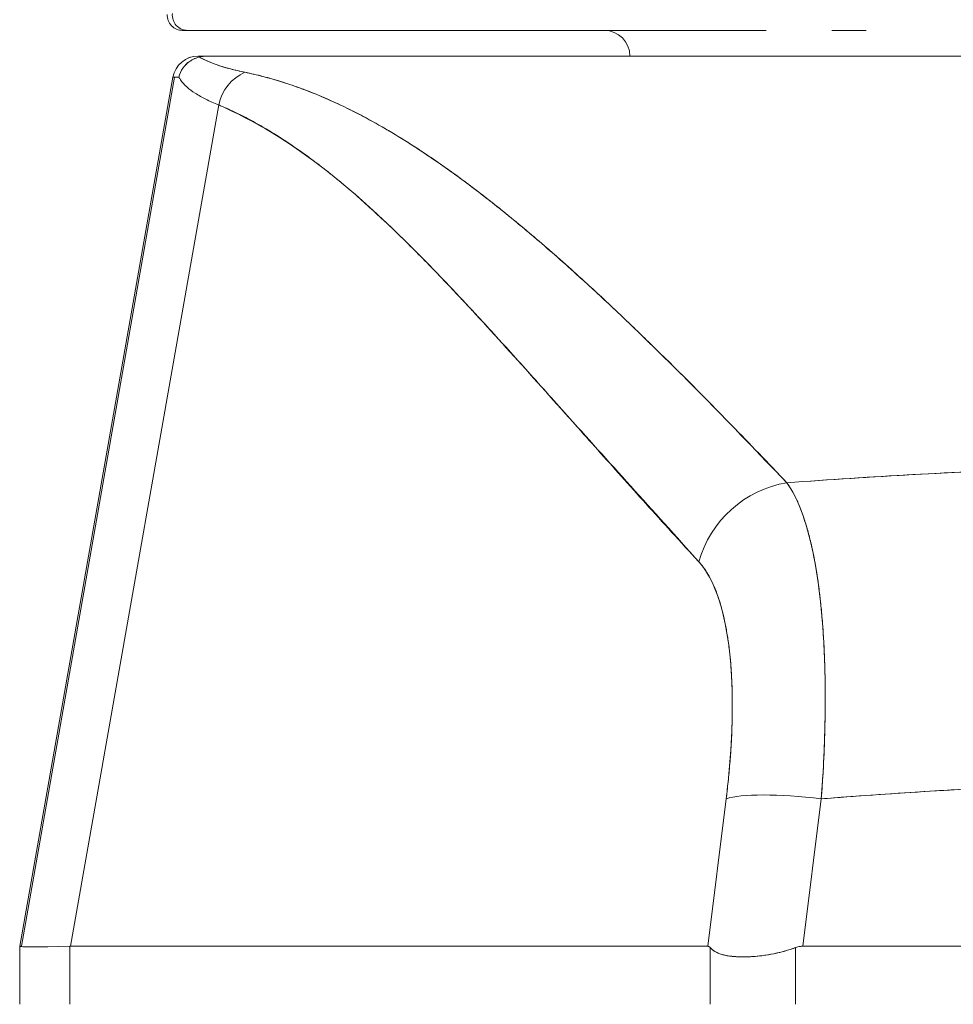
# Model space of a CAD drawing. Header units: inches. Extents: x 10 to 331, y 10 to 212.
# Tile 17 of 145: x 57.779 to 58.496, y 50.697 to 51.454. Entities that reach past the tile are written whole.
import ezdxf

# ---------------------------------------------------------------- set-up
doc = ezdxf.new("R2010")
doc.units = ezdxf.units.IN
doc.header["$LTSCALE"] = 20
doc.header["$MEASUREMENT"] = 0
doc.layers.add('Visible (ANSI)', color=7, linetype='Continuous', lineweight=5)

msp = doc.modelspace()

# ---------------------------------------------------------------- linework, layer by layer
at = {"layer": 'Visible (ANSI)'}
for p, q in [((57.91611, 51.42565), (57.92386, 51.42565)), ((57.9243, 51.42565), (58.58908, 51.42565)), ((57.9243, 51.42565), (57.9243, 51.42565)), ((57.89672, 51.40938), (57.77901, 50.74196)), ((57.78037, 50.74196), (57.8979, 51.40938)), ((57.89672, 51.40938), (57.8979, 51.40938)), ((57.8979, 51.40938), (57.89672, 51.40938)), ((57.8179, 50.74196), (57.93185, 51.38804)), ((58.06534, 51.36659), (58.06535, 51.36659)), ((58.17283, 51.28785), (58.17283, 51.28785)), ((58.17283, 51.28785), (58.17283, 51.28785)), ((58.15053, 51.20414), (58.15053, 51.2043)), ((58.17002, 51.18269), (58.17002, 51.18253)), ((58.17022, 51.18232), (58.17022, 51.18247)), ((58.46933, 51.10437), (58.46933, 51.10437)), ((58.47944, 51.10492), (58.47944, 51.10492)), ((58.39719, 50.89415), (58.39719, 50.89415)), ((58.32467, 50.88234), (58.32466, 50.88234)), ((58.39667, 50.88234), (58.39666, 50.88234)), ((58.32272, 50.86266), (58.32273, 50.86266)), ((58.39549, 50.86266), (58.3955, 50.86266)), ((58.32183, 50.85513), (58.30765, 50.74196)), ((58.30765, 50.74196), (58.32183, 50.85513)), ((58.38077, 50.74196), (58.39496, 50.85513)), ((58.39496, 50.85513), (58.38077, 50.74196)), ((58.31784, 50.82328), (58.31784, 50.82328)), ((58.31784, 50.82328), (58.31784, 50.82328)), ((58.31439, 50.79573), (58.31439, 50.79573)), ((58.31439, 50.79573), (58.31439, 50.79573)), ((58.31192, 50.77604), (58.31192, 50.77604)), ((57.78037, 50.74196), (57.77901, 50.74196)), ((57.77901, 50.74196), (57.78037, 50.74196)), ((57.77901, 50.74195), (57.77901, 50.74193)), ((57.77901, 50.74193), (57.77901, 50.74195)), ((57.77901, 50.74194), (57.77901, 50.6973)), ((57.78038, 50.74156), (57.78038, 50.74171)), ((57.78038, 50.74171), (57.78038, 50.74156)), ((57.81746, 50.6973), (57.81746, 50.74195)), ((57.81746, 50.74195), (57.81746, 50.6973)), ((57.8179, 50.74196), (58.30765, 50.74196)), ((58.30765, 50.74196), (57.8179, 50.74196)), ((58.30949, 50.6973), (58.30949, 50.74088)), ((58.30949, 50.74088), (58.30949, 50.6973)), ((58.37519, 50.6973), (58.37519, 50.74088)), ((58.37519, 50.74088), (58.37519, 50.6973)), ((58.38077, 50.74196), (59.12571, 50.74196)), ((59.12571, 50.74196), (58.38077, 50.74196))]:
    msp.add_line(p, q, dxfattribs=at)
for centre, radius, start, end in [((57.90414, 51.45714), 0.01181, 177.72417, 270), ((57.90414, 51.45714), 0.01181, 177.72417, 270), ((58.22818, 51.42565), 0.01969, 0, 90), ((57.91611, 51.40596), 0.01969, 90.00004, 170), ((57.91611, 51.40596), 0.01968, 90, 169.99999), ((57.91729, 51.40596), 0.01969, 169.91841, 170), ((57.91729, 51.40596), 0.01968, 169.91769, 169.99999), ((58.33251, 50.79573), 0.01969, 196.86722, 196.87199)]:
    msp.add_arc(centre, radius, start, end, dxfattribs=at)
for centre, major_axis, ratio, start_param, end_param in [((57.90801, 51.45714), (0, -0.01181), 0.999969, 4.618394, 6.283185), ((57.90801, 51.45714), (-0.00111, -0.01176), 0.999969, 4.712389, 6.37718), ((58.62758, 51.42565), (-0.71147, 0), 0.00001, 6.282757, 6.430899), ((57.96207, 51.38256), (0.01168, 0.03124), 0.918918, 0.715743, 1.735104), ((57.96207, 51.38256), (-0.01168, -0.03124), 0.918918, 3.857336, 4.876696), ((58.59529, 51.40606), (-0.69857, 0.00332), 0.000801, 6.169499, 6.284333), ((58.37414, 51.02343), (-0.05789, -0.05337), 0.919457, 4.083149, 5.314064), ((58.37414, 51.02343), (0.05789, 0.05337), 0.919454, 0.941555, 2.172466), ((58.75574, 50.89415), (0.50787, 0), 0.00001, 3.701895, 3.701908), ((58.39505, 50.84146), (-0.07813, 0.00979), 0.172189, 4.735229, 5.947874), ((58.39505, 50.84146), (-0.07813, 0.00979), 0.172189, 4.735229, 5.947875), ((58.46614, 50.78532), (-0.68713, -0.04339), 0.010627, 6.2812, 6.618625), ((57.78037, 50.61297), (0, 0.12899), 0.001274, 6.221922, 6.283004)]:
    msp.add_ellipse(centre, major_axis=major_axis, ratio=ratio, start_param=start_param, end_param=end_param, dxfattribs=at)
for points, knots in [([(57.90414, 51.44533), (57.90424, 51.44533), (57.90444, 51.44533), (57.90477, 51.44533), (57.9051, 51.44533), (57.90555, 51.44533), (57.9061, 51.44533), (57.90664, 51.44533), (57.90727, 51.44533), (57.90801, 51.44533)], [0, 0, 0, 0, 0.333333, 0.333333, 0.333333, 0.666667, 0.666667, 0.666667, 1, 1, 1, 1]), ([(57.90801, 51.44533), (57.90743, 51.44533), (57.90698, 51.44533), (57.90657, 51.44533), (57.90618, 51.44533), (57.90583, 51.44533), (57.90551, 51.44533), (57.90515, 51.44533), (57.90483, 51.44533), (57.9046, 51.44533), (57.90436, 51.44533), (57.90422, 51.44533), (57.90414, 51.44533)], [0, 0, 0, 0, 0.241265, 0.241265, 0.241265, 0.474784, 0.474784, 0.474784, 0.727965, 0.727965, 0.727965, 1, 1, 1, 1]), ([(58.11875, 51.44533), (58.11875, 51.44533), (58.11875, 51.44533), (58.11875, 51.44533), (58.11186, 51.44533), (58.10512, 51.44533), (58.09853, 51.44533), (58.08946, 51.44533), (58.08068, 51.44533), (58.07219, 51.44533), (58.0628, 51.44533), (58.05378, 51.44533), (58.04514, 51.44533), (58.03672, 51.44533), (58.02866, 51.44533), (58.02097, 51.44533), (58.01355, 51.44533), (58.00647, 51.44533), (57.99975, 51.44533), (57.99328, 51.44533), (57.98714, 51.44533), (57.98133, 51.44533), (57.97576, 51.44533), (57.97049, 51.44533), (57.96553, 51.44533), (57.96484, 51.44533), (57.96416, 51.44533), (57.96348, 51.44533), (57.9595, 51.44533), (57.95573, 51.44533), (57.95217, 51.44533), (57.94822, 51.44533), (57.94452, 51.44533), (57.94108, 51.44533), (57.93794, 51.44533), (57.93502, 51.44533), (57.93232, 51.44533), (57.92978, 51.44533), (57.92744, 51.44533), (57.92529, 51.44533), (57.92312, 51.44533), (57.92115, 51.44533), (57.91938, 51.44533), (57.91759, 51.44533), (57.916, 51.44533), (57.91463, 51.44533), (57.91323, 51.44533), (57.91206, 51.44533), (57.9111, 51.44533), (57.91013, 51.44533), (57.90938, 51.44533), (57.90886, 51.44533), (57.90837, 51.44533), (57.90809, 51.44533), (57.90801, 51.44533)], [0.5, 0.5, 0.5, 0.5, 0.5, 0.5, 0.5, 0.5258228, 0.5258228, 0.5258228, 0.561377, 0.561377, 0.561377, 0.6006713, 0.6006713, 0.6006713, 0.6389349, 0.6389349, 0.6389349, 0.6758218, 0.6758218, 0.6758218, 0.7112841, 0.7112841, 0.7112841, 0.7452749, 0.7452749, 0.7452749, 0.75, 0.75, 0.75, 0.7777494, 0.7777494, 0.7777494, 0.808588, 0.808588, 0.808588, 0.8367556, 0.8367556, 0.8367556, 0.8632657, 0.8632657, 0.8632657, 0.8900795, 0.8900795, 0.8900795, 0.9173812, 0.9173812, 0.9173812, 0.945208, 0.945208, 0.945208, 0.9734289, 0.9734289, 0.9734289, 1, 1, 1, 1]), ([(57.96348, 51.44533), (57.93253, 51.44533), (57.91405, 51.44533), (57.90853, 51.44533), (57.90811, 51.44533), (57.90801, 51.44533)], [0, 0, 0, 0, 0.6363501, 0.6363501, 0.7343735, 0.7343735, 0.7343735, 0.7343735]), ([(57.90801, 51.44533), (57.90845, 51.44533), (57.91269, 51.44533), (57.92082, 51.44533), (57.92894, 51.44533), (57.94096, 51.44533), (57.9566, 51.44533), (57.97225, 51.44533), (57.99152, 51.44533), (58.01406, 51.44533), (58.03659, 51.44533), (58.06238, 51.44533), (58.09075, 51.44533), (58.0998, 51.44533), (58.10911, 51.44533), (58.11873, 51.44533)], [0, 0, 0, 0, 0.1111111, 0.1111111, 0.1111111, 0.2222222, 0.2222222, 0.2222222, 0.3333333, 0.3333333, 0.3333333, 0.4444444, 0.4444444, 0.4444444, 0.4799031, 0.4799031, 0.4799031, 0.4799031]), ([(58.22804, 51.44533), (58.25005, 51.44533), (58.27268, 51.44533), (58.29485, 51.44533), (58.31441, 51.44533), (58.33362, 51.44533), (58.35258, 51.44533)], [0.6002833, 0.6002833, 0.6002833, 0.6002833, 0.6666667, 0.6666667, 0.6666667, 0.7252003, 0.7252003, 0.7252003, 0.7252003]), ([(58.3526, 51.44533), (58.3526, 51.44533), (58.3526, 51.44533), (58.3526, 51.44533), (58.34969, 51.44533), (58.34678, 51.44533), (58.34388, 51.44533), (58.33641, 51.44533), (58.32901, 51.44533), (58.32167, 51.44533), (58.31338, 51.44533), (58.30517, 51.44533), (58.29705, 51.44533), (58.2878, 51.44533), (58.27867, 51.44533), (58.26965, 51.44533), (58.26041, 51.44533), (58.25129, 51.44533), (58.24229, 51.44533), (58.23751, 51.44533), (58.23276, 51.44533), (58.22805, 51.44533), (58.22805, 51.44533), (58.22805, 51.44533), (58.22805, 51.44533)], [0.25, 0.25, 0.25, 0.25, 0.25, 0.25, 0.25, 0.2583148, 0.2583148, 0.2583148, 0.279758, 0.279758, 0.279758, 0.3040057, 0.3040057, 0.3040057, 0.3316449, 0.3316449, 0.3316449, 0.3599699, 0.3599699, 0.3599699, 0.375, 0.375, 0.375, 0.375, 0.375, 0.375, 0.375]), ([(57.91706, 51.42491), (57.91532, 51.42448), (57.9136, 51.42384), (57.912, 51.42301), (57.91125, 51.42262), (57.91052, 51.42219), (57.90983, 51.42173), (57.90765, 51.42026), (57.90579, 51.41843), (57.90432, 51.41632), (57.90285, 51.41421), (57.90179, 51.41181), (57.90123, 51.40942)], [0, 0, 0, 0, 0.227317, 0.227317, 0.227317, 0.333333, 0.333333, 0.333333, 0.666667, 0.666667, 0.666667, 1, 1, 1, 1]), ([(57.90123, 51.40942), (57.90179, 51.41183), (57.90285, 51.41421), (57.90432, 51.41633), (57.9058, 51.41844), (57.90769, 51.4203), (57.90987, 51.42175), (57.91205, 51.42321), (57.91451, 51.42426), (57.91706, 51.42491)], [0, 0, 0, 0, 0.333333, 0.333333, 0.333333, 0.666667, 0.666667, 0.666667, 1, 1, 1, 1]), ([(57.9243, 51.42565), (57.9236, 51.42565), (57.92287, 51.42563), (57.92213, 51.42559), (57.92139, 51.42556), (57.92065, 51.42551), (57.91982, 51.4254), (57.91898, 51.42529), (57.91806, 51.42512), (57.91706, 51.42491)], [0, 0, 0, 0, 0.333333, 0.333333, 0.333333, 0.666667, 0.666667, 0.666667, 1, 1, 1, 1]), ([(57.9243, 51.42565), (57.9236, 51.42565), (57.92286, 51.42563), (57.92213, 51.4256), (57.92139, 51.42556), (57.92065, 51.4255), (57.91982, 51.4254), (57.91898, 51.4253), (57.91805, 51.42515), (57.91706, 51.42491)], [0, 0, 0, 0, 0.333333, 0.333333, 0.333333, 0.666667, 0.666667, 0.666667, 1, 1, 1, 1]), ([(57.91706, 51.42491), (57.91945, 51.42341), (57.92235, 51.42198), (57.92575, 51.42062), (57.92915, 51.41925), (57.93305, 51.41794), (57.93744, 51.4167), (57.94183, 51.41546), (57.94671, 51.41429), (57.95206, 51.41318)], [0, 0, 0, 0, 0.3333333, 0.3333333, 0.3333333, 0.6666667, 0.6666667, 0.6666667, 1, 1, 1, 1]), ([(57.91706, 51.42491), (57.91711, 51.42488), (57.91716, 51.42485), (57.9172, 51.42482), (57.919, 51.42371), (57.92108, 51.42263), (57.92345, 51.42159), (57.9258, 51.42055), (57.92844, 51.41954), (57.93136, 51.41857), (57.93427, 51.4176), (57.93745, 51.41666), (57.94091, 51.41576), (57.94436, 51.41487), (57.94807, 51.414), (57.95206, 51.41318)], [0, 0, 0, 0, 0.0066, 0.0066, 0.0066, 0.256927, 0.256927, 0.256927, 0.505833, 0.505833, 0.505833, 0.753477, 0.753477, 0.753477, 1, 1, 1, 1]), ([(58.58913, 51.42565), (58.54039, 51.42565), (58.49308, 51.42565), (58.44692, 51.42565), (58.40077, 51.42565), (58.35576, 51.42565), (58.31278, 51.42565), (58.2698, 51.42565), (58.22884, 51.42565), (58.19039, 51.42565), (58.15195, 51.42565), (58.116, 51.42565), (58.08302, 51.42565), (58.05004, 51.42565), (58.02002, 51.42565), (57.99351, 51.42565), (57.967, 51.42565), (57.94399, 51.42565), (57.9243, 51.42565)], [0, 0, 0, 0, 0.166667, 0.166667, 0.166667, 0.333333, 0.333333, 0.333333, 0.5, 0.5, 0.5, 0.666667, 0.666667, 0.666667, 0.833333, 0.833333, 0.833333, 1, 1, 1, 1]), ([(57.95206, 51.41318), (57.96532, 51.41038), (57.97843, 51.40668), (57.99145, 51.40208), (58.00446, 51.39748), (58.01738, 51.39198), (58.0304, 51.38561), (58.04342, 51.37924), (58.05654, 51.372), (58.06989, 51.36385), (58.08324, 51.3557), (58.09683, 51.34665), (58.11079, 51.33662), (58.12476, 51.32659), (58.1391, 51.31558), (58.15398, 51.3035), (58.16885, 51.29142), (58.18425, 51.27826), (58.20035, 51.26388), (58.21644, 51.24951), (58.23322, 51.23391), (58.25093, 51.21693), (58.26863, 51.19995), (58.28726, 51.18159), (58.30678, 51.16172), (58.32631, 51.14185), (58.34673, 51.12048), (58.36854, 51.09787)], [0, 0, 0, 0, 0.111111, 0.111111, 0.111111, 0.222222, 0.222222, 0.222222, 0.333333, 0.333333, 0.333333, 0.444444, 0.444444, 0.444444, 0.555556, 0.555556, 0.555556, 0.666667, 0.666667, 0.666667, 0.777778, 0.777778, 0.777778, 0.888889, 0.888889, 0.888889, 1, 1, 1, 1]), ([(57.95206, 51.41318), (57.95664, 51.41223), (57.96126, 51.41116), (57.9659, 51.40995), (57.97048, 51.40877), (57.97508, 51.40746), (57.97971, 51.40602), (57.98428, 51.4046), (57.98888, 51.40305), (57.9935, 51.40138), (57.99807, 51.39973), (58.00266, 51.39795), (58.00728, 51.39605), (58.01186, 51.39417), (58.01646, 51.39216), (58.02109, 51.39004), (58.02569, 51.38793), (58.03031, 51.38571), (58.03495, 51.38336), (58.03913, 51.38125), (58.04333, 51.37905), (58.04755, 51.37675), (58.04799, 51.37651), (58.04844, 51.37627), (58.04888, 51.37603), (58.05354, 51.37347), (58.05822, 51.37081), (58.06292, 51.36803), (58.06762, 51.36526), (58.07234, 51.36237), (58.07708, 51.35938), (58.08183, 51.35638), (58.0866, 51.35328), (58.09139, 51.35007), (58.09621, 51.34685), (58.10104, 51.34353), (58.10589, 51.3401), (58.11077, 51.33666), (58.11567, 51.33311), (58.12059, 51.32946), (58.12555, 51.32579), (58.13053, 51.32201), (58.13553, 51.31814), (58.14009, 51.31461), (58.14466, 51.311), (58.14925, 51.30732), (58.14975, 51.30692), (58.15025, 51.30652), (58.15074, 51.30612), (58.15589, 51.30197), (58.16107, 51.29772), (58.16626, 51.29338), (58.17152, 51.28898), (58.17681, 51.28449), (58.18211, 51.27991), (58.1875, 51.27526), (58.19291, 51.27051), (58.19834, 51.26568), (58.20386, 51.26076), (58.20941, 51.25576), (58.21498, 51.25067), (58.22066, 51.24547), (58.22635, 51.24019), (58.23207, 51.23483), (58.23791, 51.22935), (58.24378, 51.22379), (58.24966, 51.21815), (58.25193, 51.21597), (58.25421, 51.21378), (58.25649, 51.21157), (58.26025, 51.20794), (58.26401, 51.20427), (58.26779, 51.20058), (58.27401, 51.19449), (58.28025, 51.18832), (58.28652, 51.18208), (58.29295, 51.17567), (58.29941, 51.16918), (58.30589, 51.16261), (58.31256, 51.15586), (58.31925, 51.14903), (58.32597, 51.14213), (58.33289, 51.13502), (58.33984, 51.12784), (58.34681, 51.12059), (58.35402, 51.11309), (58.36126, 51.10551), (58.36854, 51.09787)], [0, 0, 0, 0, 0.037382, 0.037382, 0.037382, 0.074234, 0.074234, 0.074234, 0.110636, 0.110636, 0.110636, 0.146671, 0.146671, 0.146671, 0.182417, 0.182417, 0.182417, 0.217957, 0.217957, 0.217957, 0.25, 0.25, 0.25, 0.253368, 0.253368, 0.253368, 0.288725, 0.288725, 0.288725, 0.324095, 0.324095, 0.324095, 0.359547, 0.359547, 0.359547, 0.39515, 0.39515, 0.39515, 0.430974, 0.430974, 0.430974, 0.467089, 0.467089, 0.467089, 0.5, 0.5, 0.5, 0.503564, 0.503564, 0.503564, 0.540473, 0.540473, 0.540473, 0.577897, 0.577897, 0.577897, 0.615918, 0.615918, 0.615918, 0.654622, 0.654622, 0.654622, 0.694093, 0.694093, 0.694093, 0.734423, 0.734423, 0.734423, 0.75, 0.75, 0.75, 0.775706, 0.775706, 0.775706, 0.818036, 0.818036, 0.818036, 0.861515, 0.861515, 0.861515, 0.906243, 0.906243, 0.906243, 0.952322, 0.952322, 0.952322, 1, 1, 1, 1]), ([(57.93185, 51.38804), (57.92825, 51.38947), (57.92493, 51.39095), (57.9219, 51.39247), (57.92049, 51.39317), (57.91914, 51.39389), (57.91785, 51.39462), (57.91638, 51.39545), (57.915, 51.39629), (57.91369, 51.39715), (57.91141, 51.39864), (57.90939, 51.40017), (57.90763, 51.40174), (57.9075, 51.40185), (57.90737, 51.40197), (57.90725, 51.40208), (57.9054, 51.40377), (57.90384, 51.4055), (57.90259, 51.40728), (57.90209, 51.40799), (57.90163, 51.4087), (57.90123, 51.40942)], [0, 0, 0, 0, 0.227322, 0.227322, 0.227322, 0.333333, 0.333333, 0.333333, 0.45463, 0.45463, 0.45463, 0.666667, 0.666667, 0.666667, 0.681967, 0.681967, 0.681967, 0.9093, 0.9093, 0.9093, 1, 1, 1, 1]), ([(57.93185, 51.38804), (57.95887, 51.37628), (57.98672, 51.35953), (58.0153, 51.3371), (58.04388, 51.31467), (58.07318, 51.28656), (58.10354, 51.25483), (58.1339, 51.22309), (58.16532, 51.18774), (58.19817, 51.15118), (58.23103, 51.11463), (58.26532, 51.07687), (58.30092, 51.0371)], [0, 0, 0, 0, 0.25, 0.25, 0.25, 0.5, 0.5, 0.5, 0.75, 0.75, 0.75, 1, 1, 1, 1]), ([(58.30092, 51.0371), (58.2939, 51.04471), (58.2869, 51.05234), (58.27991, 51.06002), (58.27327, 51.0673), (58.26665, 51.07462), (58.26003, 51.08196), (58.25372, 51.08895), (58.24742, 51.09597), (58.24112, 51.10301), (58.2351, 51.10973), (58.2291, 51.11646), (58.22309, 51.1232), (58.21734, 51.12964), (58.2116, 51.13609), (58.20586, 51.14254), (58.20036, 51.14872), (58.19485, 51.1549), (58.18935, 51.16108), (58.18406, 51.167), (58.17878, 51.17292), (58.17349, 51.17882), (58.1684, 51.1845), (58.16331, 51.19017), (58.15822, 51.19581), (58.15331, 51.20125), (58.14839, 51.20666), (58.14347, 51.21206), (58.13872, 51.21726), (58.13396, 51.22244), (58.1292, 51.22758), (58.12673, 51.23025), (58.12425, 51.23291), (58.12178, 51.23556), (58.11963, 51.23785), (58.11749, 51.24014), (58.11535, 51.24242), (58.11086, 51.24717), (58.10637, 51.25189), (58.10187, 51.25657), (58.0975, 51.26111), (58.09312, 51.2656), (58.08872, 51.27005), (58.08445, 51.27438), (58.08016, 51.27866), (58.07587, 51.28289), (58.07168, 51.28701), (58.06747, 51.29108), (58.06326, 51.29509), (58.05914, 51.299), (58.05501, 51.30286), (58.05086, 51.30665), (58.04681, 51.31037), (58.04274, 51.31402), (58.03865, 51.3176), (58.03464, 51.32111), (58.03062, 51.32456), (58.02657, 51.32793), (58.02261, 51.33124), (58.01862, 51.33448), (58.01461, 51.33764), (58.01067, 51.34076), (58.00672, 51.34379), (58.00274, 51.34674), (57.99882, 51.34965), (57.99488, 51.35248), (57.99092, 51.35522), (57.98701, 51.35792), (57.98308, 51.36054), (57.97913, 51.36307), (57.97523, 51.36556), (57.9713, 51.36797), (57.96735, 51.37028), (57.96344, 51.37257), (57.95951, 51.37476), (57.95555, 51.37686), (57.95163, 51.37893), (57.94769, 51.38091), (57.94372, 51.38278), (57.93979, 51.38464), (57.93583, 51.38639), (57.93185, 51.38804)], [0, 0, 0, 0, 0.058373, 0.058373, 0.058373, 0.113771, 0.113771, 0.113771, 0.166588, 0.166588, 0.166588, 0.217025, 0.217025, 0.217025, 0.265271, 0.265271, 0.265271, 0.311506, 0.311506, 0.311506, 0.355892, 0.355892, 0.355892, 0.398581, 0.398581, 0.398581, 0.439711, 0.439711, 0.439711, 0.479413, 0.479413, 0.479413, 0.5, 0.5, 0.5, 0.517807, 0.517807, 0.517807, 0.555021, 0.555021, 0.555021, 0.59116, 0.59116, 0.59116, 0.62632, 0.62632, 0.62632, 0.660593, 0.660593, 0.660593, 0.694065, 0.694065, 0.694065, 0.726815, 0.726815, 0.726815, 0.75892, 0.75892, 0.75892, 0.79045, 0.79045, 0.79045, 0.821471, 0.821471, 0.821471, 0.852043, 0.852043, 0.852043, 0.882223, 0.882223, 0.882223, 0.912065, 0.912065, 0.912065, 0.941613, 0.941613, 0.941613, 0.970914, 0.970914, 0.970914, 1, 1, 1, 1]), ([(58.36854, 51.09787), (58.40141, 51.10029), (58.43426, 51.10242), (58.467, 51.10424), (58.52066, 51.10722), (58.57406, 51.10938), (58.62684, 51.11069), (58.63669, 51.11094), (58.64653, 51.11116), (58.65635, 51.11135), (58.72063, 51.11258), (58.78421, 51.11259), (58.84847, 51.11139), (58.85903, 51.11119), (58.86961, 51.11096), (58.88022, 51.1107), (58.93243, 51.10939), (58.98525, 51.10727), (59.03833, 51.10434), (59.07165, 51.10249), (59.10507, 51.10033), (59.13853, 51.09787)], [0, 0, 0, 0, 0.126313, 0.126313, 0.126313, 0.333333, 0.333333, 0.333333, 0.371996, 0.371996, 0.371996, 0.62508, 0.62508, 0.62508, 0.666667, 0.666667, 0.666667, 0.871465, 0.871465, 0.871465, 1, 1, 1, 1]), ([(58.36854, 51.09787), (58.43337, 51.10264), (58.4973, 51.10623), (58.56131, 51.10864), (58.62533, 51.11106), (58.68943, 51.11228), (58.75354, 51.11228), (58.81764, 51.11228), (58.88175, 51.11106), (58.94576, 51.10864), (59.00978, 51.10623), (59.0737, 51.10264), (59.13853, 51.09787)], [0, 0, 0, 0, 0.25, 0.25, 0.25, 0.5, 0.5, 0.5, 0.75, 0.75, 0.75, 1, 1, 1, 1]), ([(58.36854, 51.09787), (58.36907, 51.09713), (58.3696, 51.09636), (58.37012, 51.09556), (58.37146, 51.09351), (58.37277, 51.09127), (58.37403, 51.08885), (58.37529, 51.08644), (58.3765, 51.08385), (58.37767, 51.08109), (58.37838, 51.07942), (58.37907, 51.07769), (58.37974, 51.07591), (58.38018, 51.07473), (58.38061, 51.07353), (58.38104, 51.07231), (58.38211, 51.06922), (58.38314, 51.06596), (58.38412, 51.06255), (58.38509, 51.05914), (58.38602, 51.05557), (58.3869, 51.05186), (58.38742, 51.04964), (58.38793, 51.04737), (58.38842, 51.04505), (58.38875, 51.04348), (58.38907, 51.04188), (58.38938, 51.04026), (58.39016, 51.03624), (58.39089, 51.03209), (58.39156, 51.0278), (58.39223, 51.0235), (58.39286, 51.01907), (58.39343, 51.01451), (58.39376, 51.01184), (58.39408, 51.00912), (58.39438, 51.00636), (58.39459, 51.00441), (58.39479, 51.00244), (58.39498, 51.00045), (58.39544, 50.99563), (58.39585, 50.9907), (58.39621, 50.98564), (58.39657, 50.98059), (58.39687, 50.97543), (58.39712, 50.97016), (58.39726, 50.96713), (58.39739, 50.96407), (58.39749, 50.96097), (58.39757, 50.95868), (58.39764, 50.95637), (58.3977, 50.95404), (58.39784, 50.94857), (58.39793, 50.94301), (58.39796, 50.93735), (58.39799, 50.93169), (58.39796, 50.92594), (58.39788, 50.9201), (58.39784, 50.9168), (58.39778, 50.91347), (58.3977, 50.91011), (58.39763, 50.90754), (58.39756, 50.90496), (58.39748, 50.90236), (58.39729, 50.89637), (58.39705, 50.8903), (58.39675, 50.88418), (58.39645, 50.87805), (58.39609, 50.87185), (58.39569, 50.86562), (58.39546, 50.86214), (58.39522, 50.85864), (58.39496, 50.85513)], [0, 0, 0, 0, 0.021607, 0.021607, 0.021607, 0.077357, 0.077357, 0.077357, 0.133054, 0.133054, 0.133054, 0.166667, 0.166667, 0.166667, 0.188734, 0.188734, 0.188734, 0.244434, 0.244434, 0.244434, 0.300147, 0.300147, 0.300147, 0.333333, 0.333333, 0.333333, 0.355862, 0.355862, 0.355862, 0.411578, 0.411578, 0.411578, 0.467311, 0.467311, 0.467311, 0.5, 0.5, 0.5, 0.523075, 0.523075, 0.523075, 0.57886, 0.57886, 0.57886, 0.634636, 0.634636, 0.634636, 0.666667, 0.666667, 0.666667, 0.69037, 0.69037, 0.69037, 0.746068, 0.746068, 0.746068, 0.801783, 0.801783, 0.801783, 0.833333, 0.833333, 0.833333, 0.85749, 0.85749, 0.85749, 0.913181, 0.913181, 0.913181, 0.968909, 0.968909, 0.968909, 1, 1, 1, 1]), ([(58.39496, 50.85513), (58.39637, 50.87385), (58.39728, 50.89236), (58.3977, 50.91011), (58.39812, 50.92786), (58.39805, 50.94487), (58.39749, 50.96097), (58.39694, 50.97708), (58.39589, 50.99228), (58.39438, 51.00637), (58.39286, 51.02045), (58.39086, 51.03341), (58.38841, 51.04506), (58.38596, 51.0567), (58.38306, 51.06704), (58.37974, 51.07591), (58.37642, 51.08479), (58.37268, 51.09218), (58.36854, 51.09787)], [0, 0, 0, 0, 0.166667, 0.166667, 0.166667, 0.333333, 0.333333, 0.333333, 0.5, 0.5, 0.5, 0.666667, 0.666667, 0.666667, 0.833333, 0.833333, 0.833333, 1, 1, 1, 1]), ([(58.30092, 51.0371), (58.30568, 51.03181), (58.30978, 51.02499), (58.31325, 51.01654), (58.31671, 51.0081), (58.31954, 50.99801), (58.32167, 50.98664), (58.3238, 50.97526), (58.32525, 50.9626), (58.32599, 50.94882), (58.32673, 50.93504), (58.32677, 50.92015), (58.32608, 50.90449), (58.32539, 50.88884), (58.32397, 50.87242), (58.32183, 50.85513)], [0, 0, 0, 0, 0.2, 0.2, 0.2, 0.4, 0.4, 0.4, 0.6, 0.6, 0.6, 0.8, 0.8, 0.8, 1, 1, 1, 1]), ([(58.32183, 50.85513), (58.32216, 50.85777), (58.32248, 50.8604), (58.32277, 50.86303), (58.3233, 50.86771), (58.32378, 50.87237), (58.3242, 50.87699), (58.32462, 50.88159), (58.32499, 50.88615), (58.3253, 50.89067), (58.3256, 50.89517), (58.32586, 50.89962), (58.32605, 50.90402), (58.32625, 50.90839), (58.32639, 50.91272), (58.32647, 50.91698), (58.32656, 50.92122), (58.32659, 50.92541), (58.32656, 50.92952), (58.32653, 50.93363), (58.32645, 50.93766), (58.32631, 50.94162), (58.32617, 50.94557), (58.32597, 50.94945), (58.32572, 50.95324), (58.32547, 50.95703), (58.32517, 50.96074), (58.32481, 50.96435), (58.32465, 50.96592), (58.32448, 50.96747), (58.32431, 50.96901), (58.32408, 50.971), (58.32383, 50.97296), (58.32357, 50.97489), (58.3231, 50.97831), (58.32258, 50.98163), (58.322, 50.98484), (58.32142, 50.98806), (58.3208, 50.99117), (58.32012, 50.99417), (58.31943, 50.99718), (58.3187, 51.00007), (58.31792, 51.00284), (58.31713, 51.00563), (58.31629, 51.00829), (58.31541, 51.01083), (58.31452, 51.01339), (58.31358, 51.01581), (58.31259, 51.01811), (58.3116, 51.02042), (58.31057, 51.0226), (58.30949, 51.02465), (58.3084, 51.02671), (58.30726, 51.02863), (58.30609, 51.03042), (58.30491, 51.03222), (58.30368, 51.03388), (58.30241, 51.03539), (58.30192, 51.03598), (58.30142, 51.03655), (58.30092, 51.0371)], [0, 0, 0, 0, 0.031589, 0.031589, 0.031589, 0.087981, 0.087981, 0.087981, 0.14403, 0.14403, 0.14403, 0.199779, 0.199779, 0.199779, 0.255256, 0.255256, 0.255256, 0.310513, 0.310513, 0.310513, 0.36568, 0.36568, 0.36568, 0.420831, 0.420831, 0.420831, 0.475991, 0.475991, 0.475991, 0.5, 0.5, 0.5, 0.531175, 0.531175, 0.531175, 0.586356, 0.586356, 0.586356, 0.641598, 0.641598, 0.641598, 0.696973, 0.696973, 0.696973, 0.752544, 0.752544, 0.752544, 0.808363, 0.808363, 0.808363, 0.864488, 0.864488, 0.864488, 0.920979, 0.920979, 0.920979, 0.977864, 0.977864, 0.977864, 1, 1, 1, 1]), ([(58.39496, 50.85513), (58.47596, 50.86151), (58.55647, 50.86577), (58.63549, 50.8679), (58.71451, 50.87003), (58.79204, 50.87003), (58.87106, 50.8679), (58.95007, 50.86577), (59.03058, 50.86151), (59.11158, 50.85513)], [0, 0, 0, 0, 0.333333, 0.333333, 0.333333, 0.666667, 0.666667, 0.666667, 1, 1, 1, 1]), ([(59.11158, 50.85513), (59.08151, 50.8575), (59.05143, 50.85958), (59.02135, 50.86138), (58.96177, 50.86494), (58.90216, 50.86735), (58.84255, 50.86856), (58.78233, 50.86978), (58.7221, 50.86976), (58.66188, 50.86851), (58.60242, 50.86728), (58.54298, 50.86484), (58.48355, 50.86127), (58.45723, 50.85969), (58.43092, 50.85789), (58.4046, 50.85588), (58.40139, 50.85563), (58.39817, 50.85538), (58.39496, 50.85513)], [0, 0, 0, 0, 0.125959, 0.125959, 0.125959, 0.375449, 0.375449, 0.375449, 0.627486, 0.627486, 0.627486, 0.876322, 0.876322, 0.876322, 0.986527, 0.986527, 0.986527, 1, 1, 1, 1]), ([(57.77901, 50.74195), (57.77901, 50.74195), (57.77901, 50.74195), (57.77901, 50.74195), (57.77901, 50.74195), (57.77901, 50.74196), (57.77901, 50.74196), (57.77901, 50.74196), (57.77901, 50.74196), (57.77901, 50.74196)], [0, 0, 0, 0, 0.333333, 0.333333, 0.333333, 0.666667, 0.666667, 0.666667, 1, 1, 1, 1]), ([(57.8179, 50.74196), (57.81785, 50.74196), (57.8178, 50.74196), (57.81775, 50.74196), (57.8177, 50.74196), (57.81765, 50.74195), (57.8176, 50.74195), (57.81756, 50.74195), (57.81751, 50.74195), (57.81746, 50.74195)], [0, 0, 0, 0, 0.333333, 0.333333, 0.333333, 0.666667, 0.666667, 0.666667, 1, 1, 1, 1]), ([(58.30949, 50.74088), (58.30929, 50.74111), (58.30909, 50.74131), (58.30889, 50.74147), (58.30869, 50.74162), (58.30848, 50.74174), (58.30828, 50.74182), (58.30807, 50.7419), (58.30786, 50.74195), (58.30765, 50.74196)], [0, 0, 0, 0, 0.333333, 0.333333, 0.333333, 0.666667, 0.666667, 0.666667, 1, 1, 1, 1]), ([(58.30949, 50.74088), (58.30929, 50.74112), (58.30909, 50.74131), (58.30889, 50.74147), (58.30868, 50.74162), (58.30848, 50.74174), (58.30827, 50.74182), (58.30807, 50.74191), (58.30786, 50.74195), (58.30765, 50.74196)], [0, 0, 0, 0, 0.333333, 0.333333, 0.333333, 0.666667, 0.666667, 0.666667, 1, 1, 1, 1]), ([(58.30949, 50.74088), (58.31078, 50.73947), (58.3124, 50.73826), (58.31434, 50.73727), (58.31513, 50.73686), (58.31598, 50.7365), (58.31688, 50.73617), (58.31815, 50.7357), (58.31954, 50.73531), (58.32102, 50.73498), (58.32317, 50.73452), (58.32553, 50.73419), (58.32806, 50.73399), (58.32846, 50.73395), (58.32886, 50.73392), (58.32926, 50.7339), (58.33218, 50.73371), (58.33533, 50.73368), (58.33864, 50.7338), (58.33985, 50.73384), (58.34108, 50.7339), (58.34233, 50.73399), (58.34456, 50.73414), (58.34685, 50.73436), (58.34918, 50.73464), (58.35224, 50.73502), (58.35538, 50.73553), (58.35854, 50.73618), (58.35944, 50.73636), (58.36035, 50.73656), (58.36125, 50.73677), (58.36591, 50.73784), (58.37059, 50.73922), (58.37519, 50.74088)], [0, 0, 0, 0, 0.142203, 0.142203, 0.142203, 0.2, 0.2, 0.2, 0.281923, 0.281923, 0.281923, 0.4, 0.4, 0.4, 0.418336, 0.418336, 0.418336, 0.551505, 0.551505, 0.551505, 0.6, 0.6, 0.6, 0.686289, 0.686289, 0.686289, 0.8, 0.8, 0.8, 0.832512, 0.832512, 0.832512, 1, 1, 1, 1]), ([(58.37519, 50.74088), (58.36963, 50.73887), (58.36404, 50.7373), (58.35849, 50.73617), (58.35294, 50.73503), (58.34744, 50.73434), (58.34229, 50.73399), (58.33714, 50.73364), (58.33234, 50.73364), (58.32805, 50.73399), (58.32376, 50.73434), (58.31998, 50.73504), (58.31687, 50.73617), (58.31377, 50.7373), (58.31133, 50.73887), (58.30949, 50.74088)], [0, 0, 0, 0, 0.2, 0.2, 0.2, 0.4, 0.4, 0.4, 0.6, 0.6, 0.6, 0.8, 0.8, 0.8, 1, 1, 1, 1]), ([(58.38077, 50.74196), (58.38013, 50.74195), (58.3795, 50.74191), (58.37887, 50.74182), (58.37824, 50.74174), (58.37762, 50.74162), (58.37701, 50.74147), (58.3764, 50.74131), (58.37579, 50.74112), (58.37519, 50.74088)], [0, 0, 0, 0, 0.333333, 0.333333, 0.333333, 0.666667, 0.666667, 0.666667, 1, 1, 1, 1]), ([(58.38077, 50.74196), (58.38013, 50.74195), (58.37949, 50.74191), (58.37887, 50.74182), (58.37824, 50.74174), (58.37762, 50.74162), (58.37701, 50.74147), (58.37639, 50.74131), (58.37579, 50.74111), (58.37519, 50.74088)], [0, 0, 0, 0, 0.333333, 0.333333, 0.333333, 0.666667, 0.666667, 0.666667, 1, 1, 1, 1])]:
    msp.add_open_spline(points, degree=3, knots=knots, dxfattribs=at)
for points in [[(58.22805, 51.44533), (58.18892, 51.44533), (58.15201, 51.44533), (58.11875, 51.44533)], [(58.42948, 51.44533), (58.42061, 51.44533), (58.4118, 51.44533), (58.40309, 51.44533)], [(57.8979, 51.40938), (57.89791, 51.40939), (57.89792, 51.4094), (57.89794, 51.40941)], [(58.32273, 50.86266), (58.32273, 50.86266), (58.32272, 50.86266), (58.32272, 50.86266)], [(58.3955, 50.86266), (58.3955, 50.86266), (58.39549, 50.86266), (58.39549, 50.86266)], [(57.78038, 50.74156), (57.78038, 50.74161), (57.78038, 50.74166), (57.78038, 50.74171)]]:
    msp.add_open_spline(points, degree=3, dxfattribs=at)

doc.saveas('drawing.dxf')
